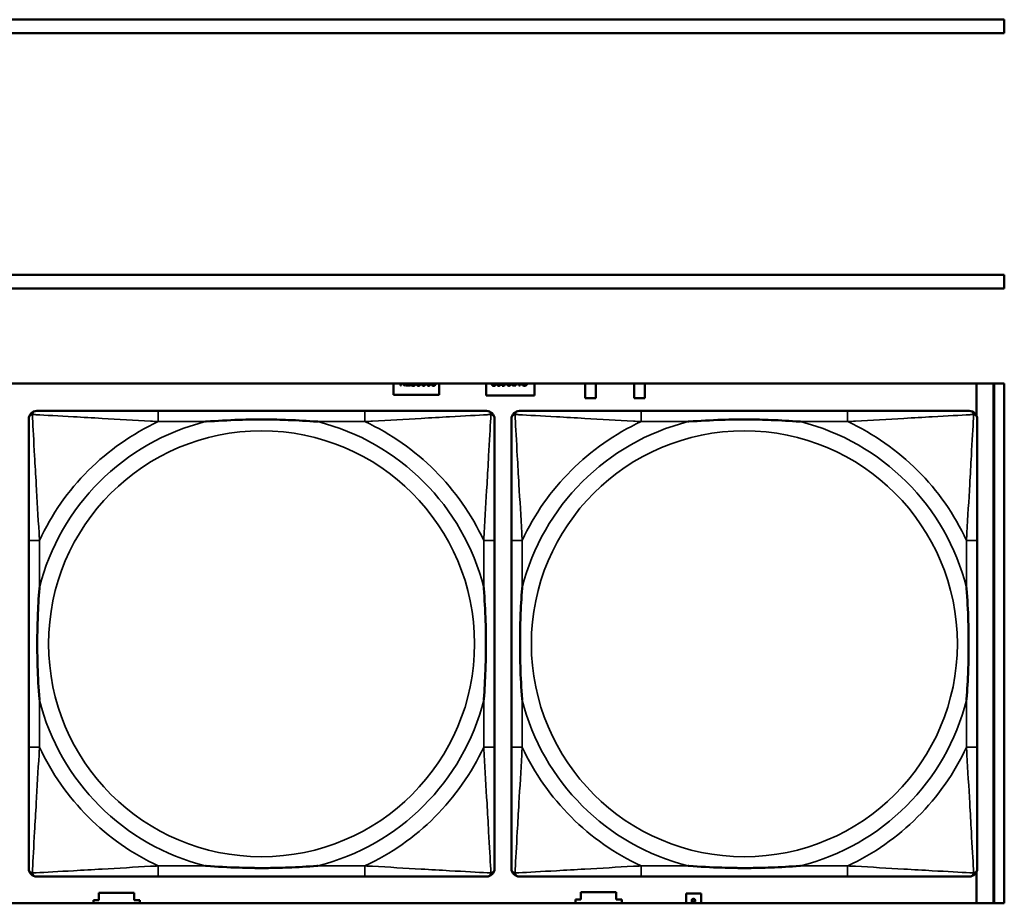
# Model space of a CAD drawing. Header units: inches. Extents: x -32 to 29.2, y -14.4 to 22.6.
# Tile 117 of 256: x -6.5 to -5, y -4.2 to -2.9. Entities that reach past the tile are written whole.
import ezdxf

# ---------------------------------------------------------------- set-up
doc = ezdxf.new("R2010")
doc.units = ezdxf.units.IN
doc.header["$MEASUREMENT"] = 0
doc.layers.add('Visible (ANSI)', color=7, linetype='Continuous', lineweight=50)
doc.layers.add('Visible Narrow (ANSI)', color=7, linetype='Continuous', lineweight=35)

msp = doc.modelspace()

# ---------------------------------------------------------------- linework, layer by layer
at = {"layer": 'Visible (ANSI)'}
for p, q in [((-16.0129, -2.918), (-5.0254, -2.918)), ((-5.0254, -2.918), (-5.0254, -2.938)), ((-5.0254, -2.938), (-16.0129, -2.938)), ((-16.0129, -3.2934), (-5.0254, -3.2934)), ((-5.0254, -3.2934), (-5.0254, -3.3134)), ((-5.0254, -3.3134), (-16.0129, -3.3134)), ((-27.8004, -3.4534), (-5.0254, -3.4534)), ((-5.9236, -3.4701), (-5.9236, -3.4534)), ((-5.9137, -3.4564), (-5.9137, -3.4534)), ((-5.9123, -3.4564), (-5.9137, -3.4564)), ((-5.9123, -3.4534), (-5.9123, -3.4564)), ((-5.9076, -3.4564), (-5.91, -3.4534)), ((-5.9084, -3.4534), (-5.9059, -3.4564)), ((-5.9059, -3.4564), (-5.9076, -3.4564)), ((-5.9051, -3.4564), (-5.9051, -3.4534)), ((-5.8989, -3.4564), (-5.9051, -3.4564)), ((-5.9038, -3.4534), (-5.9038, -3.4552)), ((-5.9038, -3.4552), (-5.8989, -3.4552)), ((-5.8989, -3.4552), (-5.8989, -3.4564)), ((-5.8979, -3.4558), (-5.8979, -3.4541)), ((-5.8979, -3.4541), (-5.8978, -3.4541)), ((-5.8676, -3.456), (-5.8676, -3.4546)), ((-5.8676, -3.4546), (-5.8675, -3.4546)), ((-5.8566, -3.4534), (-5.8566, -3.4701)), ((-5.7876, -3.4711), (-5.7876, -3.4534)), ((-5.7737, -3.4546), (-5.7736, -3.4546)), ((-5.7736, -3.4546), (-5.7736, -3.456)), ((-5.7638, -3.4552), (-5.7638, -3.4552)), ((-5.7638, -3.4565), (-5.7638, -3.4552)), ((-5.7436, -3.4564), (-5.7461, -3.4564)), ((-5.746, -3.4553), (-5.7449, -3.4553)), ((-5.7449, -3.4553), (-5.7449, -3.4534)), ((-5.7436, -3.4534), (-5.7436, -3.4564)), ((-5.7393, -3.4564), (-5.7403, -3.4534)), ((-5.7376, -3.4564), (-5.7393, -3.4564)), ((-5.739, -3.4534), (-5.7384, -3.4551)), ((-5.7384, -3.4551), (-5.7379, -3.4534)), ((-5.7366, -3.4534), (-5.7376, -3.4564)), ((-5.7341, -3.4558), (-5.7341, -3.4542)), ((-5.7341, -3.4542), (-5.734, -3.4542)), ((-5.7166, -3.4534), (-5.7166, -3.4711)), ((-5.642, -3.4748), (-5.642, -3.4534)), ((-5.6263, -3.4534), (-5.6263, -3.4748)), ((-5.57, -3.4748), (-5.57, -3.4534)), ((-5.5542, -3.4534), (-5.5542, -3.4748)), ((-5.0661, -3.4534), (-5.0661, -3.501)), ((-5.0413, -3.4534), (-5.0413, -4.218)), ((-5.0404, -3.4534), (-5.0404, -4.218)), ((-5.0254, -3.4534), (-5.0254, -4.218)), ((-5.8566, -3.4701), (-5.9236, -3.4701)), ((-5.7166, -3.4711), (-5.7876, -3.4711)), ((-5.6263, -3.4748), (-5.642, -3.4748)), ((-5.5542, -3.4748), (-5.57, -3.4748)), ((-5.9658, -3.4937), (-6.2697, -3.4937)), ((-5.2558, -3.4937), (-5.5597, -3.4937)), ((-6.4603, -3.6842), (-6.4603, -3.9882)), ((-5.7752, -3.9882), (-5.7752, -3.6842)), ((-5.7502, -3.6842), (-5.7502, -3.9882)), ((-5.0652, -3.9882), (-5.0652, -3.6842)), ((-6.2697, -4.1787), (-5.9658, -4.1787)), ((-5.5597, -4.1787), (-5.2558, -4.1787)), ((-5.0661, -4.1714), (-5.0661, -4.218)), ((-6.3651, -4.218), (-6.3651, -4.2136)), ((-6.3651, -4.2136), (-6.3571, -4.2136)), ((-6.3571, -4.2136), (-6.3571, -4.2026)), ((-6.3571, -4.2026), (-6.3051, -4.2026)), ((-6.3051, -4.2026), (-6.3051, -4.2136)), ((-6.3051, -4.2136), (-6.2971, -4.2136)), ((-6.2971, -4.2136), (-6.2971, -4.218)), ((-5.6561, -4.218), (-5.6561, -4.2126)), ((-5.6561, -4.2126), (-5.6481, -4.2126)), ((-5.6481, -4.2126), (-5.6481, -4.2016)), ((-5.6481, -4.2016), (-5.5961, -4.2016)), ((-5.5961, -4.2016), (-5.5961, -4.2126)), ((-5.5961, -4.2126), (-5.5881, -4.2126)), ((-5.5881, -4.2126), (-5.5881, -4.218)), ((-5.4931, -4.2036), (-5.4711, -4.2036)), ((-5.4931, -4.218), (-5.4931, -4.2036)), ((-5.4711, -4.2036), (-5.4711, -4.218)), ((-5.0254, -4.218), (-27.8004, -4.218)), ((-5.485, -4.2162), (-5.485, -4.2155)), ((-5.485, -4.2155), (-5.48, -4.2172)), ((-5.4837, -4.2166), (-5.485, -4.2162)), ((-5.4839, -4.2154), (-5.4847, -4.2154)), ((-5.4839, -4.2154), (-5.4839, -4.2154)), ((-5.4837, -4.218), (-5.4837, -4.2166)), ((-5.4807, -4.2176), (-5.4831, -4.2168)), ((-5.4831, -4.2168), (-5.4831, -4.218)), ((-5.4821, -4.218), (-5.4807, -4.2176)), ((-5.4804, -4.2154), (-5.4812, -4.2154)), ((-5.4812, -4.2154), (-5.4812, -4.2154)), ((-5.48, -4.218), (-5.4802, -4.218)), ((-5.48, -4.2172), (-5.48, -4.218))]:
    msp.add_line(p, q, dxfattribs=at)
for centre, start, end in [((-6.4485, -3.5055), 90, 180), ((-5.787, -3.5055), 0, 90), ((-5.7384, -3.5055), 90, 180), ((-5.077, -3.5055), 0, 90), ((-6.4485, -4.1669), 180, 270), ((-5.787, -4.1669), 270, 360), ((-5.7384, -4.1669), 180, 270), ((-5.077, -4.1669), 270, 360)]:
    msp.add_arc(centre, 0.0118, start, end, dxfattribs=at)
for points in [[(-5.8946, -3.4566), (-5.8957, -3.4566), (-5.8972, -3.4561), (-5.8979, -3.4558)], [(-5.8978, -3.4541), (-5.8971, -3.4547), (-5.8955, -3.4554), (-5.8947, -3.4554)], [(-5.8947, -3.4554), (-5.8936, -3.4554), (-5.8925, -3.4545), (-5.8925, -3.4538)], [(-5.892, -3.4557), (-5.8925, -3.4561), (-5.8937, -3.4566), (-5.8946, -3.4566)], [(-5.8925, -3.4538), (-5.8925, -3.4536), (-5.8925, -3.4534)], [(-5.8911, -3.4535), (-5.8911, -3.4541), (-5.8916, -3.4553), (-5.892, -3.4557)], [(-5.8911, -3.4534), (-5.8911, -3.4535), (-5.8911, -3.4535)], [(-5.8887, -3.4534), (-5.8887, -3.454), (-5.8885, -3.4544)], [(-5.8885, -3.4544), (-5.8883, -3.4549), (-5.8876, -3.4555), (-5.887, -3.4555)], [(-5.887, -3.4555), (-5.8864, -3.4555), (-5.8857, -3.455), (-5.8855, -3.4544)], [(-5.8855, -3.4544), (-5.8854, -3.454), (-5.8853, -3.4534)], [(-5.8794, -3.4566), (-5.8801, -3.4566), (-5.8812, -3.4562), (-5.8816, -3.4557)], [(-5.8806, -3.4549), (-5.8803, -3.4553), (-5.8797, -3.4555), (-5.8794, -3.4555)], [(-5.8771, -3.4557), (-5.8776, -3.4561), (-5.8787, -3.4566), (-5.8794, -3.4566)], [(-5.8737, -3.4534), (-5.8737, -3.454), (-5.8735, -3.4544)], [(-5.8735, -3.4544), (-5.8733, -3.4549), (-5.8726, -3.4555), (-5.872, -3.4555)], [(-5.872, -3.4555), (-5.8714, -3.4555), (-5.8707, -3.455), (-5.8705, -3.4544)], [(-5.8705, -3.4544), (-5.8703, -3.454), (-5.8703, -3.4534)], [(-5.8649, -3.4566), (-5.8656, -3.4566), (-5.8671, -3.4562), (-5.8676, -3.456)], [(-5.8675, -3.4546), (-5.8671, -3.4549), (-5.8657, -3.4555), (-5.8649, -3.4555)], [(-5.8649, -3.4555), (-5.8645, -3.4555), (-5.8637, -3.4552), (-5.8634, -3.4549)], [(-5.8624, -3.4557), (-5.8628, -3.4561), (-5.8641, -3.4566), (-5.8649, -3.4566)], [(-5.8615, -3.4534), (-5.8615, -3.4541), (-5.862, -3.4552), (-5.8624, -3.4557)], [(-5.8615, -3.4534), (-5.8615, -3.4534), (-5.8615, -3.4534)], [(-5.7792, -3.4542), (-5.7792, -3.4538), (-5.779, -3.4534)], [(-5.7783, -3.4561), (-5.7787, -3.4557), (-5.7792, -3.4548), (-5.7792, -3.4542)], [(-5.7762, -3.4566), (-5.7769, -3.4566), (-5.7779, -3.4564), (-5.7783, -3.4561)], [(-5.7777, -3.4534), (-5.7778, -3.4537), (-5.7778, -3.4541)], [(-5.7778, -3.4541), (-5.7778, -3.4545), (-5.7775, -3.455), (-5.7773, -3.4552)], [(-5.7773, -3.4552), (-5.7771, -3.4553), (-5.7764, -3.4555), (-5.7761, -3.4555)], [(-5.7736, -3.456), (-5.774, -3.4563), (-5.7755, -3.4566), (-5.7762, -3.4566)], [(-5.7761, -3.4555), (-5.7757, -3.4555), (-5.775, -3.4553), (-5.7747, -3.4552)], [(-5.7747, -3.4552), (-5.7743, -3.455), (-5.7739, -3.4547), (-5.7737, -3.4546)], [(-5.7706, -3.4534), (-5.7706, -3.454), (-5.7704, -3.4545)], [(-5.7704, -3.4545), (-5.7702, -3.455), (-5.7695, -3.4555), (-5.7689, -3.4555)], [(-5.7689, -3.4555), (-5.7684, -3.4555), (-5.7676, -3.455), (-5.7674, -3.4545)], [(-5.7674, -3.4545), (-5.7673, -3.454), (-5.7672, -3.4534)], [(-5.7638, -3.4552), (-5.7636, -3.4553), (-5.7629, -3.4554), (-5.7625, -3.4554)], [(-5.7627, -3.4566), (-5.763, -3.4566), (-5.7636, -3.4565), (-5.7638, -3.4565)], [(-5.7593, -3.455), (-5.7599, -3.4558), (-5.7616, -3.4566), (-5.7627, -3.4566)], [(-5.7586, -3.4534), (-5.7588, -3.4543), (-5.7593, -3.455)], [(-5.7556, -3.4534), (-5.7556, -3.454), (-5.7554, -3.4545)], [(-5.7554, -3.4545), (-5.7552, -3.455), (-5.7545, -3.4555), (-5.7539, -3.4555)], [(-5.7539, -3.4555), (-5.7533, -3.4555), (-5.7526, -3.455), (-5.7524, -3.4545)], [(-5.7524, -3.4545), (-5.7522, -3.454), (-5.7522, -3.4534)], [(-5.7499, -3.4534), (-5.7499, -3.4534), (-5.7499, -3.4534)], [(-5.7487, -3.4558), (-5.7493, -3.4554), (-5.7499, -3.4542), (-5.7499, -3.4534)], [(-5.7461, -3.4564), (-5.747, -3.4564), (-5.7482, -3.4561), (-5.7487, -3.4558)], [(-5.7478, -3.4549), (-5.7475, -3.4551), (-5.7466, -3.4553), (-5.746, -3.4553)], [(-5.7328, -3.4563), (-5.7331, -3.4562), (-5.7338, -3.4559), (-5.7341, -3.4558)], [(-5.734, -3.4542), (-5.7338, -3.4543), (-5.7333, -3.4548), (-5.7329, -3.455)], [(-5.7329, -3.455), (-5.7325, -3.4552), (-5.7316, -3.4555), (-5.731, -3.4555)], [(-5.731, -3.4566), (-5.7315, -3.4566), (-5.7324, -3.4565), (-5.7328, -3.4563)], [(-5.731, -3.4555), (-5.7304, -3.4555), (-5.7292, -3.4549), (-5.7288, -3.4544)], [(-5.7277, -3.4552), (-5.7283, -3.4559), (-5.73, -3.4566), (-5.731, -3.4566)], [(-5.7288, -3.4544), (-5.7284, -3.454), (-5.7282, -3.4534)], [(-5.4851, -4.2139), (-5.4851, -4.2134), (-5.4848, -4.2126), (-5.4845, -4.2123)], [(-5.485, -4.2148), (-5.4851, -4.2145), (-5.4851, -4.2142), (-5.4851, -4.2139)], [(-5.4841, -4.2128), (-5.4843, -4.213), (-5.4846, -4.2136), (-5.4846, -4.2139)], [(-5.4846, -4.2139), (-5.4846, -4.2142), (-5.4844, -4.2147), (-5.4843, -4.2148)], [(-5.4845, -4.2123), (-5.4842, -4.212), (-5.4832, -4.2116), (-5.4826, -4.2116)], [(-5.4826, -4.2123), (-5.4831, -4.2123), (-5.4838, -4.2126), (-5.4841, -4.2128)], [(-5.4826, -4.2116), (-5.4819, -4.2116), (-5.481, -4.2119), (-5.4806, -4.2123)], [(-5.481, -4.2128), (-5.4813, -4.2126), (-5.4821, -4.2123), (-5.4826, -4.2123)], [(-5.4805, -4.2139), (-5.4805, -4.2136), (-5.4808, -4.213), (-5.481, -4.2128)], [(-5.4808, -4.2148), (-5.4807, -4.2146), (-5.4805, -4.2142), (-5.4805, -4.2139)], [(-5.4806, -4.2123), (-5.4803, -4.2126), (-5.48, -4.2134), (-5.48, -4.2139)], [(-5.48, -4.2139), (-5.48, -4.2141), (-5.48, -4.2146), (-5.4801, -4.2148)], [(-5.4847, -4.2154), (-5.4848, -4.2153), (-5.4849, -4.215), (-5.485, -4.2148)], [(-5.4843, -4.2148), (-5.4842, -4.215), (-5.484, -4.2153), (-5.4839, -4.2154)], [(-5.4812, -4.2154), (-5.4811, -4.2153), (-5.4809, -4.215), (-5.4808, -4.2148)], [(-5.4801, -4.2148), (-5.4801, -4.2149), (-5.4803, -4.2153), (-5.4804, -4.2154)]]:
    msp.add_open_spline(points, degree=2, dxfattribs=at)
for points, degree, knots in [([(-5.887, -3.4566), (-5.8887, -3.4566), (-5.8899, -3.4546), (-5.8901, -3.4534)], 2, [0, 0, 0, 1, 1.575508, 1.575508, 1.575508]), ([(-5.8839, -3.4534), (-5.8841, -3.4546), (-5.8854, -3.4566), (-5.887, -3.4566)], 2, [0.418396, 0.418396, 0.418396, 1, 2, 2, 2]), ([(-5.8816, -3.4557), (-5.8821, -3.4552), (-5.8825, -3.4539), (-5.8826, -3.4534)], 2, [0, 0, 0, 1, 1.423716, 1.423716, 1.423716]), ([(-5.8813, -3.4534), (-5.8812, -3.4537), (-5.8809, -3.4546), (-5.8806, -3.4549)], 2, [0.595619, 0.595619, 0.595619, 1, 2, 2, 2]), ([(-5.8794, -3.4555), (-5.8786, -3.4555), (-5.8776, -3.4544), (-5.8776, -3.4534)], 2, [0, 0, 0, 1, 1.917606, 1.917606, 1.917606]), ([(-5.8762, -3.4534), (-5.8762, -3.454), (-5.8767, -3.4552), (-5.8771, -3.4557)], 2, [0.159401, 0.159401, 0.159401, 1, 2, 2, 2]), ([(-5.872, -3.4566), (-5.8736, -3.4566), (-5.8749, -3.4546), (-5.8751, -3.4534)], 2, [0, 0, 0, 1, 1.575508, 1.575508, 1.575508]), ([(-5.8689, -3.4534), (-5.8691, -3.4546), (-5.8704, -3.4566), (-5.872, -3.4566)], 2, [0.418396, 0.418396, 0.418396, 1, 2, 2, 2]), ([(-5.8634, -3.4549), (-5.8632, -3.4546), (-5.8629, -3.4539), (-5.8629, -3.4534)], 2, [0, 0, 0, 1, 1.9403, 1.9403, 1.9403]), ([(-5.7689, -3.4566), (-5.7706, -3.4566), (-5.7718, -3.4546), (-5.772, -3.4534)], 2, [0, 0, 0, 1, 1.575475, 1.575475, 1.575475]), ([(-5.7658, -3.4534), (-5.766, -3.4546), (-5.7673, -3.4566), (-5.7689, -3.4566)], 2, [0.412868, 0.412868, 0.412868, 1, 2, 2, 2]), ([(-5.7625, -3.4554), (-5.7613, -3.4554), (-5.7601, -3.4541), (-5.7598, -3.4534)], 2, [0, 0, 0, 1, 1.563003, 1.563003, 1.563003]), ([(-5.7539, -3.4566), (-5.7556, -3.4566), (-5.7568, -3.4546), (-5.757, -3.4534)], 2, [0, 0, 0, 1, 1.575475, 1.575475, 1.575475]), ([(-5.7508, -3.4534), (-5.751, -3.4546), (-5.7523, -3.4566), (-5.7539, -3.4566)], 2, [0.412868, 0.412868, 0.412868, 1, 2, 2, 2]), ([(-5.7485, -3.4534), (-5.7485, -3.4539), (-5.7482, -3.4546), (-5.7478, -3.4549)], 2, [0.032941, 0.032941, 0.032941, 1, 2, 2, 2]), ([(-5.7268, -3.4534), (-5.7268, -3.4535), (-5.7271, -3.4545), (-5.7277, -3.4552)], 2, [0.894115, 0.894115, 0.894115, 1, 2, 2, 2]), ([(-6.2697, -3.4937), (-6.2733, -3.4937), (-6.2769, -3.4937), (-6.2805, -3.4937), (-6.3137, -3.4937), (-6.3474, -3.4937), (-6.3783, -3.4937), (-6.4052, -3.4937), (-6.4307, -3.4937), (-6.4442, -3.4937), (-6.4458, -3.4937), (-6.4472, -3.4937), (-6.4485, -3.4937)], 3, [0, 0, 0, 0, 0.0272471, 0.0272471, 0.0272471, 0.2790553, 0.2790553, 0.2790553, 0.4988354, 0.4988354, 0.4988354, 0.5252205, 0.5252205, 0.5252205, 0.5252205]), ([(-5.787, -3.4937), (-5.8019, -3.4937), (-5.8435, -3.4937), (-5.8842, -3.4937), (-5.9107, -3.4937), (-5.9386, -3.4937), (-5.9658, -3.4937)], 3, [-0.5252205, -0.5252205, -0.5252205, -0.5252205, -0.20743, -0.20743, -0.20743, 0, 0, 0, 0]), ([(-5.5597, -3.4937), (-5.5633, -3.4937), (-5.5668, -3.4937), (-5.5704, -3.4937), (-5.6037, -3.4937), (-5.6374, -3.4937), (-5.6682, -3.4937), (-5.6952, -3.4937), (-5.7207, -3.4937), (-5.7341, -3.4937), (-5.7358, -3.4937), (-5.7372, -3.4937), (-5.7384, -3.4937)], 3, [0, 0, 0, 0, 0.0272471, 0.0272471, 0.0272471, 0.2790553, 0.2790553, 0.2790553, 0.4988354, 0.4988354, 0.4988354, 0.5252205, 0.5252205, 0.5252205, 0.5252205]), ([(-5.077, -3.4937), (-5.0919, -3.4937), (-5.1335, -3.4937), (-5.1742, -3.4937), (-5.2007, -3.4937), (-5.2285, -3.4937), (-5.2558, -3.4937)], 3, [-0.5252205, -0.5252205, -0.5252205, -0.5252205, -0.20743, -0.20743, -0.20743, 0, 0, 0, 0]), ([(-6.4603, -3.5055), (-6.4603, -3.5204), (-6.4603, -3.562), (-6.4603, -3.6026), (-6.4603, -3.6291), (-6.4603, -3.657), (-6.4603, -3.6842)], 3, [-0.5252205, -0.5252205, -0.5252205, -0.5252205, -0.20743, -0.20743, -0.20743, 0, 0, 0, 0]), ([(-6.2005, -3.5094), (-6.2001, -3.5094), (-6.1996, -3.5094), (-6.1831, -3.5081), (-6.1671, -3.5073), (-6.1441, -3.5065), (-6.1374, -3.5064), (-6.1282, -3.5063), (-6.1258, -3.5063), (-6.1217, -3.5063), (-6.1201, -3.5062), (-6.1169, -3.5062), (-6.1154, -3.5062), (-6.1119, -3.5063), (-6.1098, -3.5063), (-6.1036, -3.5063), (-6.0995, -3.5064), (-6.0898, -3.5066), (-6.0842, -3.5068), (-6.0644, -3.5075), (-6.0504, -3.5083), (-6.0359, -3.5094), (-6.0354, -3.5094), (-6.035, -3.5094)], 3, [-0.416114, -0.416114, -0.416114, -0.416114, -0.4127691, -0.4127691, -0.2896446, -0.2896446, -0.2388934, -0.2388934, -0.2201881, -0.2201881, -0.2080204, -0.2080204, -0.196499, -0.196499, -0.1809939, -0.1809939, -0.149741, -0.149741, -0.1073162, -0.1073162, 0, 0, 0.0033356, 0.0033356, 0.0033356, 0.0033356]), ([(-5.7752, -3.6842), (-5.7752, -3.6807), (-5.7752, -3.6771), (-5.7752, -3.6735), (-5.7752, -3.6403), (-5.7752, -3.6066), (-5.7752, -3.5757), (-5.7752, -3.5488), (-5.7752, -3.5232), (-5.7752, -3.5098), (-5.7752, -3.5082), (-5.7752, -3.5067), (-5.7752, -3.5055)], 3, [0, 0, 0, 0, 0.0272471, 0.0272471, 0.0272471, 0.2790553, 0.2790553, 0.2790553, 0.4988354, 0.4988354, 0.4988354, 0.5252205, 0.5252205, 0.5252205, 0.5252205]), ([(-5.7502, -3.5055), (-5.7502, -3.5204), (-5.7502, -3.562), (-5.7502, -3.6026), (-5.7502, -3.6291), (-5.7502, -3.657), (-5.7502, -3.6842)], 3, [-0.5252205, -0.5252205, -0.5252205, -0.5252205, -0.20743, -0.20743, -0.20743, 0, 0, 0, 0]), ([(-5.4905, -3.5094), (-5.49, -3.5094), (-5.4896, -3.5094), (-5.4731, -3.5081), (-5.457, -3.5073), (-5.4341, -3.5065), (-5.4274, -3.5064), (-5.4182, -3.5063), (-5.4157, -3.5063), (-5.4117, -3.5063), (-5.41, -3.5062), (-5.4069, -3.5062), (-5.4054, -3.5062), (-5.4018, -3.5063), (-5.3998, -3.5063), (-5.3936, -3.5063), (-5.3895, -3.5064), (-5.3797, -3.5066), (-5.3741, -3.5068), (-5.3544, -3.5075), (-5.3403, -3.5083), (-5.3258, -3.5094), (-5.3254, -3.5094), (-5.325, -3.5094)], 3, [-0.416114, -0.416114, -0.416114, -0.416114, -0.4127691, -0.4127691, -0.2896446, -0.2896446, -0.2388934, -0.2388934, -0.2201881, -0.2201881, -0.2080204, -0.2080204, -0.196499, -0.196499, -0.1809939, -0.1809939, -0.149741, -0.149741, -0.1073162, -0.1073162, 0, 0, 0.0033356, 0.0033356, 0.0033356, 0.0033356]), ([(-5.0652, -3.6842), (-5.0652, -3.6807), (-5.0652, -3.6771), (-5.0652, -3.6735), (-5.0652, -3.6403), (-5.0652, -3.6066), (-5.0652, -3.5757), (-5.0652, -3.5488), (-5.0652, -3.5232), (-5.0652, -3.5098), (-5.0652, -3.5082), (-5.0652, -3.5067), (-5.0652, -3.5055)], 3, [0, 0, 0, 0, 0.0272471, 0.0272471, 0.0272471, 0.2790553, 0.2790553, 0.2790553, 0.4988354, 0.4988354, 0.4988354, 0.5252205, 0.5252205, 0.5252205, 0.5252205]), ([(-6.4445, -3.9189), (-6.4446, -3.9185), (-6.4446, -3.9181), (-6.4458, -3.9016), (-6.4467, -3.8855), (-6.4474, -3.8625), (-6.4475, -3.8558), (-6.4477, -3.8467), (-6.4477, -3.8442), (-6.4477, -3.8401), (-6.4477, -3.8385), (-6.4477, -3.8354), (-6.4477, -3.8339), (-6.4477, -3.8303), (-6.4477, -3.8282), (-6.4476, -3.8221), (-6.4476, -3.8179), (-6.4473, -3.8082), (-6.4472, -3.8026), (-6.4465, -3.7828), (-6.4457, -3.7688), (-6.4446, -3.7543), (-6.4446, -3.7539), (-6.4445, -3.7534)], 3, [-0.416114, -0.416114, -0.416114, -0.416114, -0.4127691, -0.4127691, -0.2896446, -0.2896446, -0.2388934, -0.2388934, -0.2201881, -0.2201881, -0.2080204, -0.2080204, -0.196499, -0.196499, -0.1809939, -0.1809939, -0.149741, -0.149741, -0.1073162, -0.1073162, 0, 0, 0.0033356, 0.0033356, 0.0033356, 0.0033356]), ([(-5.791, -3.7534), (-5.791, -3.7539), (-5.7909, -3.7543), (-5.7897, -3.7708), (-5.7888, -3.7869), (-5.7881, -3.8098), (-5.788, -3.8165), (-5.7879, -3.8257), (-5.7878, -3.8282), (-5.7878, -3.8323), (-5.7878, -3.8339), (-5.7878, -3.837), (-5.7878, -3.8385), (-5.7878, -3.8421), (-5.7878, -3.8441), (-5.7879, -3.8503), (-5.788, -3.8544), (-5.7882, -3.8642), (-5.7883, -3.8698), (-5.789, -3.8895), (-5.7898, -3.9036), (-5.7909, -3.9181), (-5.791, -3.9185), (-5.791, -3.9189)], 3, [-0.416114, -0.416114, -0.416114, -0.416114, -0.4127691, -0.4127691, -0.2896446, -0.2896446, -0.2388934, -0.2388934, -0.2201881, -0.2201881, -0.2080204, -0.2080204, -0.196499, -0.196499, -0.1809939, -0.1809939, -0.149741, -0.149741, -0.1073162, -0.1073162, 0, 0, 0.0033356, 0.0033356, 0.0033356, 0.0033356]), ([(-5.7345, -3.9189), (-5.7345, -3.9185), (-5.7346, -3.9181), (-5.7358, -3.9016), (-5.7367, -3.8855), (-5.7374, -3.8625), (-5.7375, -3.8558), (-5.7376, -3.8467), (-5.7376, -3.8442), (-5.7377, -3.8401), (-5.7377, -3.8385), (-5.7377, -3.8354), (-5.7377, -3.8339), (-5.7377, -3.8303), (-5.7376, -3.8282), (-5.7376, -3.8221), (-5.7375, -3.8179), (-5.7373, -3.8082), (-5.7372, -3.8026), (-5.7364, -3.7828), (-5.7356, -3.7688), (-5.7346, -3.7543), (-5.7345, -3.7539), (-5.7345, -3.7534)], 3, [-0.416114, -0.416114, -0.416114, -0.416114, -0.4127691, -0.4127691, -0.2896446, -0.2896446, -0.2388934, -0.2388934, -0.2201881, -0.2201881, -0.2080204, -0.2080204, -0.196499, -0.196499, -0.1809939, -0.1809939, -0.149741, -0.149741, -0.1073162, -0.1073162, 0, 0, 0.0033356, 0.0033356, 0.0033356, 0.0033356]), ([(-5.081, -3.7534), (-5.0809, -3.7539), (-5.0809, -3.7543), (-5.0796, -3.7708), (-5.0788, -3.7869), (-5.0781, -3.8098), (-5.0779, -3.8165), (-5.0778, -3.8257), (-5.0778, -3.8282), (-5.0778, -3.8323), (-5.0778, -3.8339), (-5.0778, -3.837), (-5.0778, -3.8385), (-5.0778, -3.8421), (-5.0778, -3.8441), (-5.0779, -3.8503), (-5.0779, -3.8544), (-5.0781, -3.8642), (-5.0783, -3.8698), (-5.079, -3.8895), (-5.0798, -3.9036), (-5.0809, -3.9181), (-5.0809, -3.9185), (-5.081, -3.9189)], 3, [-0.416114, -0.416114, -0.416114, -0.416114, -0.4127691, -0.4127691, -0.2896446, -0.2896446, -0.2388934, -0.2388934, -0.2201881, -0.2201881, -0.2080204, -0.2080204, -0.196499, -0.196499, -0.1809939, -0.1809939, -0.149741, -0.149741, -0.1073162, -0.1073162, 0, 0, 0.0033356, 0.0033356, 0.0033356, 0.0033356]), ([(-6.4603, -3.9882), (-6.4603, -4.0154), (-6.4603, -4.0432), (-6.4603, -4.0698), (-6.4603, -4.1104), (-6.4603, -4.152), (-6.4603, -4.1669)], 3, [3.9382945, 3.9382945, 3.9382945, 3.9382945, 4.1457245, 4.1457245, 4.1457245, 4.463515, 4.463515, 4.463515, 4.463515]), ([(-5.7752, -4.1669), (-5.7752, -4.152), (-5.7752, -4.1104), (-5.7752, -4.0698), (-5.7752, -4.0432), (-5.7752, -4.0154), (-5.7752, -3.9882)], 3, [-0.5252205, -0.5252205, -0.5252205, -0.5252205, -0.20743, -0.20743, -0.20743, 0, 0, 0, 0]), ([(-5.7502, -3.9882), (-5.7502, -4.0154), (-5.7502, -4.0432), (-5.7502, -4.0698), (-5.7502, -4.1104), (-5.7502, -4.152), (-5.7502, -4.1669)], 3, [3.9382945, 3.9382945, 3.9382945, 3.9382945, 4.1457245, 4.1457245, 4.1457245, 4.463515, 4.463515, 4.463515, 4.463515]), ([(-5.0652, -4.1669), (-5.0652, -4.152), (-5.0652, -4.1104), (-5.0652, -4.0698), (-5.0652, -4.0432), (-5.0652, -4.0154), (-5.0652, -3.9882)], 3, [-0.5252205, -0.5252205, -0.5252205, -0.5252205, -0.20743, -0.20743, -0.20743, 0, 0, 0, 0]), ([(-6.035, -4.163), (-6.0354, -4.163), (-6.0359, -4.163), (-6.0504, -4.1641), (-6.0644, -4.1649), (-6.0842, -4.1656), (-6.0898, -4.1658), (-6.0995, -4.166), (-6.1036, -4.1661), (-6.1098, -4.1661), (-6.1119, -4.1661), (-6.1154, -4.1661), (-6.1169, -4.1661), (-6.1201, -4.1661), (-6.1217, -4.1661), (-6.1258, -4.1661), (-6.1282, -4.1661), (-6.1374, -4.166), (-6.1441, -4.1658), (-6.1671, -4.1651), (-6.1831, -4.1643), (-6.1996, -4.163), (-6.2001, -4.163), (-6.2005, -4.163)], 3, [-0.4149464, -0.4149464, -0.4149464, -0.4149464, -0.41162, -0.41162, -0.3046026, -0.3046026, -0.2622958, -0.2622958, -0.23113, -0.23113, -0.215668, -0.215668, -0.2041787, -0.2041787, -0.1920448, -0.1920448, -0.1733916, -0.1733916, -0.1227817, -0.1227817, 0, 0, 0.0033356, 0.0033356, 0.0033356, 0.0033356]), ([(-5.325, -4.163), (-5.3254, -4.163), (-5.3258, -4.163), (-5.3403, -4.1641), (-5.3544, -4.1649), (-5.3741, -4.1656), (-5.3797, -4.1658), (-5.3895, -4.166), (-5.3936, -4.1661), (-5.3998, -4.1661), (-5.4018, -4.1661), (-5.4054, -4.1661), (-5.4069, -4.1661), (-5.41, -4.1661), (-5.4117, -4.1661), (-5.4157, -4.1661), (-5.4182, -4.1661), (-5.4274, -4.166), (-5.4341, -4.1658), (-5.457, -4.1651), (-5.4731, -4.1643), (-5.4896, -4.163), (-5.49, -4.163), (-5.4905, -4.163)], 3, [-0.4149464, -0.4149464, -0.4149464, -0.4149464, -0.41162, -0.41162, -0.3046026, -0.3046026, -0.2622958, -0.2622958, -0.23113, -0.23113, -0.215668, -0.215668, -0.2041787, -0.2041787, -0.1920448, -0.1920448, -0.1733916, -0.1733916, -0.1227817, -0.1227817, 0, 0, 0.0033356, 0.0033356, 0.0033356, 0.0033356]), ([(-6.4485, -4.1787), (-6.4336, -4.1787), (-6.392, -4.1787), (-6.3513, -4.1787), (-6.3248, -4.1787), (-6.2969, -4.1787), (-6.2697, -4.1787)], 3, [-0.5252205, -0.5252205, -0.5252205, -0.5252205, -0.20743, -0.20743, -0.20743, 0, 0, 0, 0]), ([(-5.9658, -4.1787), (-5.9386, -4.1787), (-5.9107, -4.1787), (-5.8842, -4.1787), (-5.8435, -4.1787), (-5.8019, -4.1787), (-5.787, -4.1787)], 3, [3.9382945, 3.9382945, 3.9382945, 3.9382945, 4.1457245, 4.1457245, 4.1457245, 4.463515, 4.463515, 4.463515, 4.463515]), ([(-5.7384, -4.1787), (-5.7235, -4.1787), (-5.6819, -4.1787), (-5.6413, -4.1787), (-5.6148, -4.1787), (-5.5869, -4.1787), (-5.5597, -4.1787)], 3, [-0.5252205, -0.5252205, -0.5252205, -0.5252205, -0.20743, -0.20743, -0.20743, 0, 0, 0, 0]), ([(-5.2558, -4.1787), (-5.2285, -4.1787), (-5.2007, -4.1787), (-5.1742, -4.1787), (-5.1335, -4.1787), (-5.0919, -4.1787), (-5.077, -4.1787)], 3, [3.9382945, 3.9382945, 3.9382945, 3.9382945, 4.1457245, 4.1457245, 4.1457245, 4.463515, 4.463515, 4.463515, 4.463515])]:
    msp.add_open_spline(points, degree=degree, knots=knots, dxfattribs=at)
at = {"layer": 'Visible Narrow (ANSI)'}
for p, q in [((-6.2697, -3.4937), (-6.2697, -3.5094)), ((-5.9658, -3.4937), (-5.9658, -3.5094)), ((-5.5597, -3.4937), (-5.5597, -3.5094)), ((-5.2558, -3.4937), (-5.2558, -3.5094)), ((-6.2697, -3.5094), (-6.2005, -3.5094)), ((-6.035, -3.5094), (-5.9658, -3.5094)), ((-5.5597, -3.5094), (-5.4905, -3.5094)), ((-5.325, -3.5094), (-5.2558, -3.5094)), ((-6.4445, -3.6842), (-6.4603, -3.6842)), ((-6.4445, -3.7534), (-6.4445, -3.6842)), ((-5.7752, -3.6842), (-5.791, -3.6842)), ((-5.791, -3.6842), (-5.791, -3.7534)), ((-5.7345, -3.6842), (-5.7502, -3.6842)), ((-5.7345, -3.7534), (-5.7345, -3.6842)), ((-5.0652, -3.6842), (-5.081, -3.6842)), ((-5.081, -3.6842), (-5.081, -3.7534)), ((-6.4445, -3.9882), (-6.4445, -3.9189)), ((-5.791, -3.9189), (-5.791, -3.9882)), ((-5.7345, -3.9882), (-5.7345, -3.9189)), ((-5.081, -3.9189), (-5.081, -3.9882)), ((-6.4445, -3.9882), (-6.4603, -3.9882)), ((-5.7752, -3.9882), (-5.791, -3.9882)), ((-5.7345, -3.9882), (-5.7502, -3.9882)), ((-5.0652, -3.9882), (-5.081, -3.9882)), ((-6.2697, -4.163), (-6.2697, -4.1787)), ((-6.2005, -4.163), (-6.2697, -4.163)), ((-5.9658, -4.163), (-6.035, -4.163)), ((-5.9658, -4.163), (-5.9658, -4.1787)), ((-5.5597, -4.163), (-5.5597, -4.1787)), ((-5.4905, -4.163), (-5.5597, -4.163)), ((-5.2558, -4.163), (-5.325, -4.163)), ((-5.2558, -4.163), (-5.2558, -4.1787))]:
    msp.add_line(p, q, dxfattribs=at)
for centre in [(-6.1178, -3.8362), (-5.4077, -3.8362)]:
    msp.add_circle(centre, 0.3133, dxfattribs=at)
for centre, radius, start, end in [((-6.1178, -3.8362), 0.3371, 104.2103, 165.7897), ((-6.1178, -3.8362), 0.3604, 114.9407, 155.0593), ((-6.1178, -3.8362), 0.3371, 14.2103, 75.7897), ((-6.1178, -3.8362), 0.3604, 24.9407, 65.0593), ((-5.4077, -3.8362), 0.3371, 104.2103, 165.7897), ((-5.4077, -3.8362), 0.3604, 114.9407, 155.0593), ((-5.4077, -3.8362), 0.3371, 14.2103, 75.7897), ((-5.4077, -3.8362), 0.3604, 24.9407, 65.0593), ((-6.1178, -3.8362), 0.3371, 194.2103, 255.7897), ((-6.1178, -3.8362), 0.3371, 284.2103, 345.7897), ((-5.4077, -3.8362), 0.3371, 194.2103, 255.7897), ((-5.4077, -3.8362), 0.3371, 284.2103, 345.7897), ((-6.1178, -3.8362), 0.3604, 204.9407, 245.0593), ((-6.1178, -3.8362), 0.3604, 294.9407, 335.0593), ((-5.4077, -3.8362), 0.3604, 204.9407, 245.0593), ((-5.4077, -3.8362), 0.3604, 294.9407, 335.0593)]:
    msp.add_arc(centre, radius, start, end, dxfattribs=at)
for points, knots in [([(-6.4603, -3.5055), (-6.4603, -3.5049), (-6.4602, -3.5043), (-6.46, -3.5033), (-6.4598, -3.5029), (-6.4595, -3.5022), (-6.4593, -3.502), (-6.4591, -3.5016), (-6.4589, -3.5015), (-6.4586, -3.5011), (-6.4584, -3.5008), (-6.4577, -3.5002), (-6.4572, -3.4999), (-6.4561, -3.4993), (-6.4556, -3.4991), (-6.455, -3.499)], [-0.02627331, -0.02627331, -0.02627331, -0.02627331, -0.02158775, -0.02158775, -0.01736415, -0.01736415, -0.0147244, -0.0147244, -0.01307456, -0.01307456, -0.00977487, -0.00977487, -0.00449537, -0.00449537, 0.00012419, 0.00012419, 0.00012419, 0.00012419]), ([(-6.455, -3.499), (-6.4548, -3.4984), (-6.4546, -3.4978), (-6.4541, -3.4968), (-6.4537, -3.4963), (-6.4531, -3.4956), (-6.4529, -3.4953), (-6.4525, -3.495), (-6.4523, -3.4949), (-6.4519, -3.4946), (-6.4517, -3.4945), (-6.451, -3.4942), (-6.4506, -3.494), (-6.4496, -3.4937), (-6.4491, -3.4937), (-6.4485, -3.4937)], [-0.00012419, -0.00012419, -0.00012419, -0.00012419, 0.00449537, 0.00449537, 0.00977487, 0.00977487, 0.01307456, 0.01307456, 0.0147244, 0.0147244, 0.01736415, 0.01736415, 0.02158775, 0.02158775, 0.02627331, 0.02627331, 0.02627331, 0.02627331]), ([(-6.4445, -3.6842), (-6.4447, -3.6805), (-6.4449, -3.6767), (-6.4465, -3.6494), (-6.4479, -3.6252), (-6.4501, -3.5873), (-6.4509, -3.5733), (-6.4529, -3.538), (-6.454, -3.5179), (-6.4548, -3.5025), (-6.4549, -3.5007), (-6.455, -3.499)], [0, 0, 0, 0, 0.0278591, 0.0278591, 0.201273, 0.201273, 0.3066357, 0.3066357, 0.475216, 0.475216, 0.5007189, 0.5007189, 0.5007189, 0.5007189]), ([(-6.455, -3.499), (-6.4533, -3.499), (-6.4515, -3.4991), (-6.436, -3.5), (-6.4159, -3.501), (-6.3807, -3.503), (-6.3666, -3.5038), (-6.3288, -3.5061), (-6.3046, -3.5075), (-6.2772, -3.509), (-6.2735, -3.5092), (-6.2697, -3.5094)], [-0.5007189, -0.5007189, -0.5007189, -0.5007189, -0.475216, -0.475216, -0.3066357, -0.3066357, -0.201273, -0.201273, -0.0278591, -0.0278591, 0, 0, 0, 0]), ([(-5.9658, -3.5094), (-5.962, -3.5092), (-5.9583, -3.509), (-5.9309, -3.5075), (-5.9067, -3.5061), (-5.8689, -3.5038), (-5.8548, -3.503), (-5.8196, -3.501), (-5.7995, -3.5), (-5.7841, -3.4991), (-5.7822, -3.499), (-5.7805, -3.499)], [0, 0, 0, 0, 0.0278591, 0.0278591, 0.201273, 0.201273, 0.3066357, 0.3066357, 0.475216, 0.475216, 0.5007189, 0.5007189, 0.5007189, 0.5007189]), ([(-5.7805, -3.499), (-5.7806, -3.5007), (-5.7807, -3.5025), (-5.7815, -3.5179), (-5.7826, -3.538), (-5.7846, -3.5733), (-5.7854, -3.5873), (-5.7876, -3.6252), (-5.7891, -3.6494), (-5.7906, -3.6767), (-5.7908, -3.6805), (-5.791, -3.6842)], [-0.5007189, -0.5007189, -0.5007189, -0.5007189, -0.475216, -0.475216, -0.3066357, -0.3066357, -0.201273, -0.201273, -0.0278591, -0.0278591, 0, 0, 0, 0]), ([(-5.787, -3.4937), (-5.7864, -3.4937), (-5.7859, -3.4937), (-5.7849, -3.494), (-5.7845, -3.4942), (-5.7838, -3.4945), (-5.7836, -3.4946), (-5.7832, -3.4949), (-5.783, -3.495), (-5.7826, -3.4953), (-5.7824, -3.4956), (-5.7818, -3.4963), (-5.7814, -3.4968), (-5.7809, -3.4978), (-5.7807, -3.4984), (-5.7805, -3.499)], [-0.02627331, -0.02627331, -0.02627331, -0.02627331, -0.02158775, -0.02158775, -0.01736415, -0.01736415, -0.0147244, -0.0147244, -0.01307456, -0.01307456, -0.00977487, -0.00977487, -0.00449537, -0.00449537, 0.00012419, 0.00012419, 0.00012419, 0.00012419]), ([(-5.7805, -3.499), (-5.7799, -3.4991), (-5.7794, -3.4993), (-5.7783, -3.4999), (-5.7779, -3.5002), (-5.7771, -3.5008), (-5.7769, -3.5011), (-5.7766, -3.5015), (-5.7765, -3.5016), (-5.7762, -3.502), (-5.776, -3.5022), (-5.7757, -3.5029), (-5.7756, -3.5033), (-5.7753, -3.5043), (-5.7752, -3.5049), (-5.7752, -3.5055)], [-0.00012419, -0.00012419, -0.00012419, -0.00012419, 0.00449537, 0.00449537, 0.00977487, 0.00977487, 0.01307456, 0.01307456, 0.0147244, 0.0147244, 0.01736415, 0.01736415, 0.02158775, 0.02158775, 0.02627331, 0.02627331, 0.02627331, 0.02627331]), ([(-5.7502, -3.5055), (-5.7502, -3.5049), (-5.7502, -3.5043), (-5.7499, -3.5033), (-5.7498, -3.5029), (-5.7494, -3.5022), (-5.7493, -3.502), (-5.749, -3.5016), (-5.7489, -3.5015), (-5.7486, -3.5011), (-5.7483, -3.5008), (-5.7476, -3.5002), (-5.7471, -3.4999), (-5.7461, -3.4993), (-5.7455, -3.4991), (-5.745, -3.499)], [-0.02627331, -0.02627331, -0.02627331, -0.02627331, -0.02158775, -0.02158775, -0.01736415, -0.01736415, -0.0147244, -0.0147244, -0.01307456, -0.01307456, -0.00977487, -0.00977487, -0.00449537, -0.00449537, 0.00012419, 0.00012419, 0.00012419, 0.00012419]), ([(-5.745, -3.499), (-5.7448, -3.4984), (-5.7446, -3.4978), (-5.744, -3.4968), (-5.7437, -3.4963), (-5.7431, -3.4956), (-5.7428, -3.4953), (-5.7424, -3.495), (-5.7423, -3.4949), (-5.7419, -3.4946), (-5.7417, -3.4945), (-5.741, -3.4942), (-5.7406, -3.494), (-5.7396, -3.4937), (-5.739, -3.4937), (-5.7384, -3.4937)], [-0.00012419, -0.00012419, -0.00012419, -0.00012419, 0.00449537, 0.00449537, 0.00977487, 0.00977487, 0.01307456, 0.01307456, 0.0147244, 0.0147244, 0.01736415, 0.01736415, 0.02158775, 0.02158775, 0.02627331, 0.02627331, 0.02627331, 0.02627331]), ([(-5.7345, -3.6842), (-5.7347, -3.6805), (-5.7349, -3.6767), (-5.7364, -3.6494), (-5.7379, -3.6252), (-5.7401, -3.5873), (-5.7409, -3.5733), (-5.7429, -3.538), (-5.744, -3.5179), (-5.7448, -3.5025), (-5.7449, -3.5007), (-5.745, -3.499)], [0, 0, 0, 0, 0.0278591, 0.0278591, 0.201273, 0.201273, 0.3066357, 0.3066357, 0.475216, 0.475216, 0.5007189, 0.5007189, 0.5007189, 0.5007189]), ([(-5.745, -3.499), (-5.7433, -3.499), (-5.7414, -3.4991), (-5.726, -3.5), (-5.7059, -3.501), (-5.6706, -3.503), (-5.6566, -3.5038), (-5.6187, -3.5061), (-5.5946, -3.5075), (-5.5672, -3.509), (-5.5634, -3.5092), (-5.5597, -3.5094)], [-0.5007189, -0.5007189, -0.5007189, -0.5007189, -0.475216, -0.475216, -0.3066357, -0.3066357, -0.201273, -0.201273, -0.0278591, -0.0278591, 0, 0, 0, 0]), ([(-5.2558, -3.5094), (-5.252, -3.5092), (-5.2482, -3.509), (-5.2209, -3.5075), (-5.1967, -3.5061), (-5.1589, -3.5038), (-5.1448, -3.503), (-5.1096, -3.501), (-5.0895, -3.5), (-5.074, -3.4991), (-5.0722, -3.499), (-5.0705, -3.499)], [0, 0, 0, 0, 0.0278591, 0.0278591, 0.201273, 0.201273, 0.3066357, 0.3066357, 0.475216, 0.475216, 0.5007189, 0.5007189, 0.5007189, 0.5007189]), ([(-5.0705, -3.499), (-5.0706, -3.5007), (-5.0707, -3.5025), (-5.0715, -3.5179), (-5.0726, -3.538), (-5.0746, -3.5733), (-5.0754, -3.5873), (-5.0776, -3.6252), (-5.079, -3.6494), (-5.0805, -3.6767), (-5.0808, -3.6805), (-5.081, -3.6842)], [-0.5007189, -0.5007189, -0.5007189, -0.5007189, -0.475216, -0.475216, -0.3066357, -0.3066357, -0.201273, -0.201273, -0.0278591, -0.0278591, 0, 0, 0, 0]), ([(-5.077, -3.4937), (-5.0764, -3.4937), (-5.0758, -3.4937), (-5.0749, -3.494), (-5.0744, -3.4942), (-5.0738, -3.4945), (-5.0735, -3.4946), (-5.0732, -3.4949), (-5.073, -3.495), (-5.0726, -3.4953), (-5.0724, -3.4956), (-5.0717, -3.4963), (-5.0714, -3.4968), (-5.0709, -3.4978), (-5.0707, -3.4984), (-5.0705, -3.499)], [-0.02627331, -0.02627331, -0.02627331, -0.02627331, -0.02158775, -0.02158775, -0.01736415, -0.01736415, -0.0147244, -0.0147244, -0.01307456, -0.01307456, -0.00977487, -0.00977487, -0.00449537, -0.00449537, 0.00012419, 0.00012419, 0.00012419, 0.00012419]), ([(-5.0705, -3.499), (-5.0699, -3.4991), (-5.0694, -3.4993), (-5.0683, -3.4999), (-5.0678, -3.5002), (-5.0671, -3.5008), (-5.0669, -3.5011), (-5.0665, -3.5015), (-5.0664, -3.5016), (-5.0662, -3.502), (-5.066, -3.5022), (-5.0657, -3.5029), (-5.0655, -3.5033), (-5.0653, -3.5043), (-5.0652, -3.5049), (-5.0652, -3.5055)], [-0.00012419, -0.00012419, -0.00012419, -0.00012419, 0.00449537, 0.00449537, 0.00977487, 0.00977487, 0.01307456, 0.01307456, 0.0147244, 0.0147244, 0.01736415, 0.01736415, 0.02158775, 0.02158775, 0.02627331, 0.02627331, 0.02627331, 0.02627331]), ([(-6.455, -4.1734), (-6.4549, -4.1717), (-6.4548, -4.1699), (-6.454, -4.1545), (-6.4529, -4.1343), (-6.4509, -4.0991), (-6.4501, -4.0851), (-6.4479, -4.0472), (-6.4465, -4.023), (-6.4449, -3.9957), (-6.4447, -3.9919), (-6.4445, -3.9882)], [-4.4390134, -4.4390134, -4.4390134, -4.4390134, -4.4135105, -4.4135105, -4.2449302, -4.2449302, -4.1395675, -4.1395675, -3.9661536, -3.9661536, -3.9382945, -3.9382945, -3.9382945, -3.9382945]), ([(-5.791, -3.9882), (-5.7908, -3.9919), (-5.7906, -3.9957), (-5.7891, -4.023), (-5.7876, -4.0472), (-5.7854, -4.0851), (-5.7846, -4.0991), (-5.7826, -4.1343), (-5.7815, -4.1545), (-5.7807, -4.1699), (-5.7806, -4.1717), (-5.7805, -4.1734)], [0, 0, 0, 0, 0.0278591, 0.0278591, 0.201273, 0.201273, 0.3066357, 0.3066357, 0.475216, 0.475216, 0.5007189, 0.5007189, 0.5007189, 0.5007189]), ([(-5.745, -4.1734), (-5.7449, -4.1717), (-5.7448, -4.1699), (-5.744, -4.1545), (-5.7429, -4.1343), (-5.7409, -4.0991), (-5.7401, -4.0851), (-5.7379, -4.0472), (-5.7364, -4.023), (-5.7349, -3.9957), (-5.7347, -3.9919), (-5.7345, -3.9882)], [-4.4390134, -4.4390134, -4.4390134, -4.4390134, -4.4135105, -4.4135105, -4.2449302, -4.2449302, -4.1395675, -4.1395675, -3.9661536, -3.9661536, -3.9382945, -3.9382945, -3.9382945, -3.9382945]), ([(-5.081, -3.9882), (-5.0808, -3.9919), (-5.0805, -3.9957), (-5.079, -4.023), (-5.0776, -4.0472), (-5.0754, -4.0851), (-5.0746, -4.0991), (-5.0726, -4.1343), (-5.0715, -4.1545), (-5.0707, -4.1699), (-5.0706, -4.1717), (-5.0705, -4.1734)], [0, 0, 0, 0, 0.0278591, 0.0278591, 0.201273, 0.201273, 0.3066357, 0.3066357, 0.475216, 0.475216, 0.5007189, 0.5007189, 0.5007189, 0.5007189]), ([(-6.455, -4.1734), (-6.4556, -4.1732), (-6.4561, -4.173), (-6.4572, -4.1725), (-6.4577, -4.1722), (-6.4584, -4.1716), (-6.4586, -4.1713), (-6.4589, -4.1709), (-6.4591, -4.1708), (-6.4593, -4.1704), (-6.4595, -4.1701), (-6.4598, -4.1695), (-6.46, -4.1691), (-6.4602, -4.1681), (-6.4603, -4.1675), (-6.4603, -4.1669)], [-0.00012419, -0.00012419, -0.00012419, -0.00012419, 0.00449537, 0.00449537, 0.00977487, 0.00977487, 0.01307456, 0.01307456, 0.0147244, 0.0147244, 0.01736415, 0.01736415, 0.02158775, 0.02158775, 0.02627331, 0.02627331, 0.02627331, 0.02627331]), ([(-6.2697, -4.163), (-6.2735, -4.1632), (-6.2772, -4.1634), (-6.3046, -4.1649), (-6.3288, -4.1663), (-6.3666, -4.1685), (-6.3807, -4.1693), (-6.4159, -4.1713), (-6.436, -4.1724), (-6.4515, -4.1732), (-6.4533, -4.1733), (-6.455, -4.1734)], [0, 0, 0, 0, 0.0278591, 0.0278591, 0.201273, 0.201273, 0.3066357, 0.3066357, 0.475216, 0.475216, 0.5007189, 0.5007189, 0.5007189, 0.5007189]), ([(-5.7805, -4.1734), (-5.7822, -4.1733), (-5.7841, -4.1732), (-5.7995, -4.1724), (-5.8196, -4.1713), (-5.8548, -4.1693), (-5.8689, -4.1685), (-5.9067, -4.1663), (-5.9309, -4.1649), (-5.9583, -4.1634), (-5.962, -4.1632), (-5.9658, -4.163)], [-4.4390134, -4.4390134, -4.4390134, -4.4390134, -4.4135105, -4.4135105, -4.2449302, -4.2449302, -4.1395675, -4.1395675, -3.9661536, -3.9661536, -3.9382945, -3.9382945, -3.9382945, -3.9382945]), ([(-5.7752, -4.1669), (-5.7752, -4.1675), (-5.7753, -4.1681), (-5.7756, -4.1691), (-5.7757, -4.1695), (-5.776, -4.1701), (-5.7762, -4.1704), (-5.7765, -4.1708), (-5.7766, -4.1709), (-5.7769, -4.1713), (-5.7771, -4.1716), (-5.7779, -4.1722), (-5.7783, -4.1725), (-5.7794, -4.173), (-5.7799, -4.1732), (-5.7805, -4.1734)], [-0.02627331, -0.02627331, -0.02627331, -0.02627331, -0.02158775, -0.02158775, -0.01736415, -0.01736415, -0.0147244, -0.0147244, -0.01307456, -0.01307456, -0.00977487, -0.00977487, -0.00449537, -0.00449537, 0.00012419, 0.00012419, 0.00012419, 0.00012419]), ([(-5.745, -4.1734), (-5.7455, -4.1732), (-5.7461, -4.173), (-5.7471, -4.1725), (-5.7476, -4.1722), (-5.7483, -4.1716), (-5.7486, -4.1713), (-5.7489, -4.1709), (-5.749, -4.1708), (-5.7493, -4.1704), (-5.7494, -4.1701), (-5.7498, -4.1695), (-5.7499, -4.1691), (-5.7502, -4.1681), (-5.7502, -4.1675), (-5.7502, -4.1669)], [-0.00012419, -0.00012419, -0.00012419, -0.00012419, 0.00449537, 0.00449537, 0.00977487, 0.00977487, 0.01307456, 0.01307456, 0.0147244, 0.0147244, 0.01736415, 0.01736415, 0.02158775, 0.02158775, 0.02627331, 0.02627331, 0.02627331, 0.02627331]), ([(-5.5597, -4.163), (-5.5634, -4.1632), (-5.5672, -4.1634), (-5.5946, -4.1649), (-5.6187, -4.1663), (-5.6566, -4.1685), (-5.6706, -4.1693), (-5.7059, -4.1713), (-5.726, -4.1724), (-5.7414, -4.1732), (-5.7433, -4.1733), (-5.745, -4.1734)], [0, 0, 0, 0, 0.0278591, 0.0278591, 0.201273, 0.201273, 0.3066357, 0.3066357, 0.475216, 0.475216, 0.5007189, 0.5007189, 0.5007189, 0.5007189]), ([(-5.0705, -4.1734), (-5.0722, -4.1733), (-5.074, -4.1732), (-5.0895, -4.1724), (-5.1096, -4.1713), (-5.1448, -4.1693), (-5.1589, -4.1685), (-5.1967, -4.1663), (-5.2209, -4.1649), (-5.2482, -4.1634), (-5.252, -4.1632), (-5.2558, -4.163)], [-4.4390134, -4.4390134, -4.4390134, -4.4390134, -4.4135105, -4.4135105, -4.2449302, -4.2449302, -4.1395675, -4.1395675, -3.9661536, -3.9661536, -3.9382945, -3.9382945, -3.9382945, -3.9382945]), ([(-5.0652, -4.1669), (-5.0652, -4.1675), (-5.0653, -4.1681), (-5.0655, -4.1691), (-5.0657, -4.1695), (-5.066, -4.1701), (-5.0662, -4.1704), (-5.0664, -4.1708), (-5.0665, -4.1709), (-5.0669, -4.1713), (-5.0671, -4.1716), (-5.0678, -4.1722), (-5.0683, -4.1725), (-5.0694, -4.173), (-5.0699, -4.1732), (-5.0705, -4.1734)], [-0.02627331, -0.02627331, -0.02627331, -0.02627331, -0.02158775, -0.02158775, -0.01736415, -0.01736415, -0.0147244, -0.0147244, -0.01307456, -0.01307456, -0.00977487, -0.00977487, -0.00449537, -0.00449537, 0.00012419, 0.00012419, 0.00012419, 0.00012419]), ([(-6.4485, -4.1787), (-6.4491, -4.1787), (-6.4496, -4.1786), (-6.4506, -4.1784), (-6.451, -4.1782), (-6.4517, -4.1779), (-6.4519, -4.1778), (-6.4523, -4.1775), (-6.4525, -4.1774), (-6.4529, -4.177), (-6.4531, -4.1768), (-6.4537, -4.1761), (-6.4541, -4.1756), (-6.4546, -4.1745), (-6.4548, -4.174), (-6.455, -4.1734)], [-0.02627331, -0.02627331, -0.02627331, -0.02627331, -0.02158775, -0.02158775, -0.01736415, -0.01736415, -0.0147244, -0.0147244, -0.01307456, -0.01307456, -0.00977487, -0.00977487, -0.00449537, -0.00449537, 0.00012419, 0.00012419, 0.00012419, 0.00012419]), ([(-5.7805, -4.1734), (-5.7807, -4.174), (-5.7809, -4.1745), (-5.7814, -4.1756), (-5.7818, -4.1761), (-5.7824, -4.1768), (-5.7826, -4.177), (-5.783, -4.1774), (-5.7832, -4.1775), (-5.7836, -4.1778), (-5.7838, -4.1779), (-5.7845, -4.1782), (-5.7849, -4.1784), (-5.7859, -4.1786), (-5.7864, -4.1787), (-5.787, -4.1787)], [-0.00012419, -0.00012419, -0.00012419, -0.00012419, 0.00449537, 0.00449537, 0.00977487, 0.00977487, 0.01307456, 0.01307456, 0.0147244, 0.0147244, 0.01736415, 0.01736415, 0.02158775, 0.02158775, 0.02627331, 0.02627331, 0.02627331, 0.02627331]), ([(-5.7384, -4.1787), (-5.739, -4.1787), (-5.7396, -4.1786), (-5.7406, -4.1784), (-5.741, -4.1782), (-5.7417, -4.1779), (-5.7419, -4.1778), (-5.7423, -4.1775), (-5.7424, -4.1774), (-5.7428, -4.177), (-5.7431, -4.1768), (-5.7437, -4.1761), (-5.744, -4.1756), (-5.7446, -4.1745), (-5.7448, -4.174), (-5.745, -4.1734)], [-0.02627331, -0.02627331, -0.02627331, -0.02627331, -0.02158775, -0.02158775, -0.01736415, -0.01736415, -0.0147244, -0.0147244, -0.01307456, -0.01307456, -0.00977487, -0.00977487, -0.00449537, -0.00449537, 0.00012419, 0.00012419, 0.00012419, 0.00012419]), ([(-5.0705, -4.1734), (-5.0707, -4.174), (-5.0709, -4.1745), (-5.0714, -4.1756), (-5.0717, -4.1761), (-5.0724, -4.1768), (-5.0726, -4.177), (-5.073, -4.1774), (-5.0732, -4.1775), (-5.0735, -4.1778), (-5.0738, -4.1779), (-5.0744, -4.1782), (-5.0749, -4.1784), (-5.0758, -4.1786), (-5.0764, -4.1787), (-5.077, -4.1787)], [-0.00012419, -0.00012419, -0.00012419, -0.00012419, 0.00449537, 0.00449537, 0.00977487, 0.00977487, 0.01307456, 0.01307456, 0.0147244, 0.0147244, 0.01736415, 0.01736415, 0.02158775, 0.02158775, 0.02627331, 0.02627331, 0.02627331, 0.02627331])]:
    msp.add_open_spline(points, degree=3, knots=knots, dxfattribs=at)

doc.saveas('drawing.dxf')
